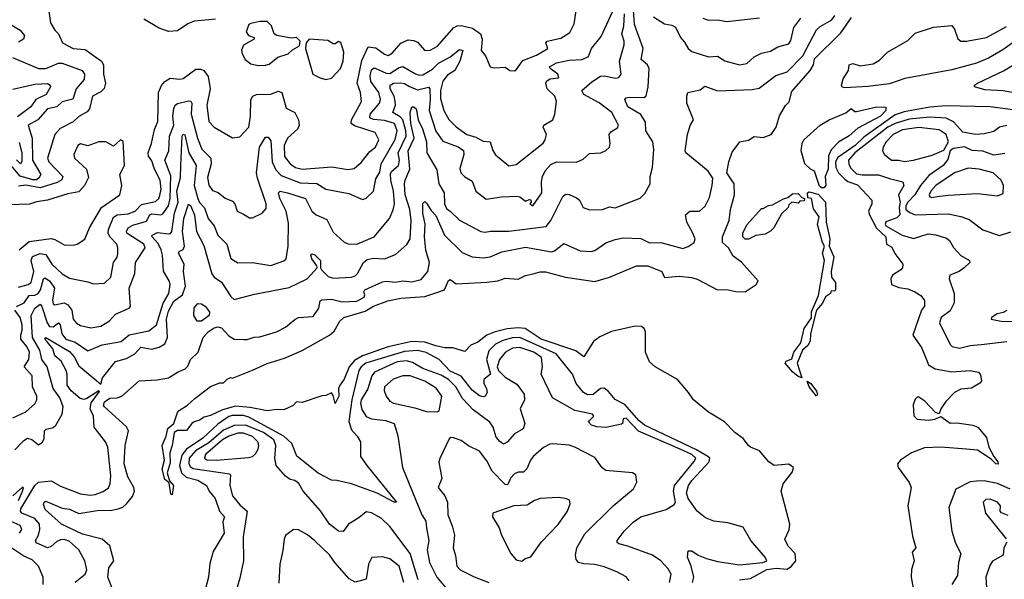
# Model space of a CAD drawing. Extents: x 1443846 to 1577407, y 839182 to 927291.
# Tile 136 of 256: x 1453132 to 1458512, y 905443 to 908502. Entities that reach past the tile are written whole.
import ezdxf

# ---------------------------------------------------------------- set-up
doc = ezdxf.new("R2010")
doc.units = 0

msp = doc.modelspace()

# ---------------------------------------------------------------- linework, layer by layer
at = {"layer": '0CON20XD'}
for points in [[(1453898.7, 907541.3), (1453904.4, 907575.6), (1453899.8, 907625), (1453869.2, 907685), (1453855, 907730.6), (1453836.9, 907756.9), (1453833.7, 907775), (1453851.6, 907825), (1453868.3, 907901.7), (1453886.3, 907945), (1453891.3, 908105), (1453906.7, 908143.3), (1453925, 908164.7), (1453955, 908181.8), (1454005, 908176.4), (1454025, 908180.6), (1454095, 908231.2), (1454122.4, 908232.4), (1454138.8, 908225), (1454161.9, 908191.9), (1454173.8, 908125), (1454155.4, 908035.4), (1454166, 907945), (1454195, 907914.7), (1454295, 907855.8), (1454335, 907862), (1454383.8, 907915), (1454393.5, 907975), (1454396, 908064), (1454405.3, 908084.7), (1454425.9, 908094.1), (1454505, 908094.7), (1454545, 908110.6), (1454565, 908104.2), (1454588.8, 908018.8), (1454635, 907994.4), (1454655.9, 907955), (1454658.9, 907925), (1454651.4, 907905), (1454596.3, 907855), (1454576.5, 907815), (1454579.2, 907755), (1454610, 907715), (1454639.4, 907695), (1454675, 907685.2), (1454836.9, 907696.9), (1454925, 907683.1), (1454960.4, 907689.6), (1454998.5, 907721.5), (1455045, 907781.5), (1455076.5, 907805), (1455094.5, 907844.5), (1455074.3, 907885), (1454961.6, 907921.6), (1454944, 907935), (1454945.3, 907955), (1455000.2, 908055), (1454995.2, 908105), (1454975.6, 908155), (1455001.1, 908278.9), (1455035.9, 908354.1), (1455078, 908348), (1455125, 908313.4), (1455145, 908307.2), (1455169.5, 908320.5), (1455215, 908374.5), (1455255, 908392.1), (1455285, 908389.2), (1455305, 908380), (1455345, 908334.4), (1455375, 908335.6), (1455415, 908357.8), (1455502.7, 908457.3), (1455522.2, 908467.8), (1455545, 908470.6), (1455606.5, 908456.5), (1455650.8, 908425), (1455659.4, 908395), (1455653.6, 908333.6), (1455677.5, 908305), (1455702.5, 908245), (1455725, 908238.8), (1455785, 908242.5), (1455810, 908225), (1455835, 908223.3), (1455845, 908227.5), (1455880.7, 908279.3), (1455955, 908307.3), (1456017.5, 908345), (1456007.5, 908375), (1456013.3, 908385), (1456089.4, 908400.6), (1456138.2, 908431.8), (1456160.8, 908479.2), (1456176, 908575)], [(1453114, 906935), (1453157, 906955), (1453185, 906994.8), (1453215, 906995.5), (1453233.9, 907006.1), (1453246.8, 907025), (1453262.8, 907085), (1453269.3, 907090.7), (1453295, 907074.8), (1453322.3, 907035), (1453311.4, 906971.4), (1453315, 906948.6), (1453325, 906943.8), (1453375, 906954.7), (1453395, 906943.8), (1453416.3, 906915), (1453425.4, 906865), (1453443, 906843), (1453465, 906830), (1453521.9, 906818.1), (1453575, 906826.2), (1453623.1, 906856.9), (1453655, 906891.6), (1453731.2, 906925), (1453737.5, 906935), (1453731.1, 907035), (1453761.4, 907115), (1453764.5, 907175), (1453818.7, 907255), (1453810.5, 907275), (1453718.2, 907335), (1453716, 907345), (1453725.6, 907364.4), (1453750.3, 907379.7), (1453825, 907400), (1453843.7, 907435), (1453855, 907441.2), (1453904, 907436), (1453915, 907440), (1453945, 907485.3), (1453955.3, 907524.7), (1453958.8, 907648.8), (1453925.2, 907735), (1453947.9, 907785), (1453950, 907865), (1453974.2, 907925), (1453969.8, 907975), (1453973.9, 908016.1), (1453982.1, 908035), (1453995, 908043.8), (1454055, 908058.8), (1454066.5, 908056.5), (1454072.2, 908045), (1454069.3, 907985), (1454104.1, 907854.1), (1454128.2, 907795), (1454176.3, 907745), (1454178.6, 907715), (1454158.8, 907638.8), (1454165, 907597.1), (1454185, 907568.1), (1454216.9, 907556.9), (1454255, 907525.7), (1454295, 907510), (1454307.8, 907495), (1454321.4, 907455), (1454355, 907438.9), (1454388.3, 907418.3), (1454405, 907418.8), (1454456.3, 907443.7), (1454479.8, 907470.2), (1454478.9, 907495), (1454431.3, 907635), (1454426.4, 907665), (1454442.6, 907805), (1454475, 907860), (1454489.4, 907859.4), (1454505, 907840), (1454512.1, 907725), (1454532.1, 907682.1), (1454560.8, 907650.8), (1454665, 907611.1), (1454755, 907606.9), (1454805, 907576.6), (1454931.2, 907551.2), (1455005, 907518.5), (1455025, 907526.7), (1455066.2, 907565), (1455077.5, 907632.5), (1455100.7, 907669.3), (1455107.9, 907715), (1455182.9, 907847.1), (1455194.8, 907895), (1455179.7, 907935), (1455125, 907951.7), (1455065, 907956.1), (1455045.9, 907965.9), (1455047.2, 907985), (1455097.9, 908045), (1455103.5, 908065), (1455094.4, 908105), (1455051.5, 908165), (1455047, 908195), (1455055, 908228.1), (1455065, 908236.7), (1455075, 908236.4), (1455135, 908210.6), (1455155, 908208.3), (1455205, 908241.2), (1455225, 908246), (1455295, 908205.7), (1455315, 908198.8), (1455335, 908200), (1455388.5, 908231.5), (1455420.3, 908265), (1455482.4, 908297.6), (1455535, 908340), (1455554.3, 908334.3), (1455536.5, 908275), (1455510.3, 908225), (1455470.5, 908199.5), (1455444.5, 908165.5), (1455431.6, 908115), (1455432, 908072), (1455450.3, 908005), (1455477.2, 907957.2), (1455516.8, 907916.8), (1455575.1, 907875.1), (1455625, 907859.2), (1455665, 907837.8), (1455702.5, 907835), (1455716.9, 907786.9), (1455732.7, 907762.7), (1455805, 907702.5), (1455845, 907710.8), (1455992.6, 907827.4), (1456004.1, 907845), (1456010.7, 907875), (1455991.4, 907915), (1455995.8, 907925), (1456044.4, 907955), (1456055.9, 907985.9), (1456065.8, 908055), (1456055.6, 908085), (1456013.4, 908123.4), (1456006.7, 908155), (1456012.7, 908167.3), (1456031.4, 908178.6), (1456077.5, 908185), (1456072.5, 908205), (1456030, 908235), (1456027.5, 908245), (1456065, 908265.5), (1456135, 908280), (1456205, 908284), (1456239.3, 908300.7), (1456256.2, 908345), (1456309.5, 908410.5), (1456371.2, 908545)], [(1453291.2, 908548.8), (1453300, 908485), (1453324.4, 908445), (1453345, 908424), (1453367.1, 908375), (1453425, 908345.3), (1453489.3, 908339.3), (1453578.8, 908275), (1453589.4, 908255), (1453590, 908205), (1453600.6, 908155), (1453594, 908126), (1453575, 908107.2), (1453529.4, 908085), (1453513.1, 908015), (1453501.8, 907998.2), (1453455, 907973.5), (1453425, 907943.9), (1453353.3, 907906.7), (1453324.7, 907875), (1453284.1, 907745), (1453292.3, 907725), (1453368.9, 907645), (1453363.4, 907626.6), (1453337.8, 907612.2), (1453243.8, 907583.8), (1453165, 907598.1), (1453125, 907592.6)], [(1453435, 905428.2), (1453489.4, 905470.6), (1453498.5, 905495), (1453488.5, 905545), (1453456.2, 905605), (1453401.8, 905651.8), (1453375, 905661.3), (1453355, 905659.6), (1453335, 905650), (1453305, 905622.2), (1453285, 905616), (1453221.7, 905641.7), (1453219.3, 905655), (1453235.2, 905684.8), (1453242.5, 905715), (1453240.4, 905745), (1453214.2, 905775), (1453144, 905805), (1453137.3, 905815), (1453138.3, 905828.3), (1453215, 905956.6), (1453235, 905974), (1453305, 905981.7), (1453355, 905951.8), (1453465, 905910), (1453516.5, 905903.5), (1453545, 905906.7), (1453587.7, 905922.3), (1453616.7, 905943.3), (1453627.3, 905965), (1453630.7, 906009.3), (1453614.6, 906165), (1453600.9, 906195), (1453540, 906275), (1453536.2, 906335), (1453517.7, 906375), (1453522.3, 906407.7), (1453569.2, 906469.2), (1453565, 906473.3), (1453499, 906431), (1453483.3, 906426.7), (1453462.3, 906432.3), (1453412.7, 906472.7), (1453392, 906505), (1453392.4, 906565), (1453387, 906585), (1453358.7, 906635), (1453325.2, 906665), (1453313.6, 906703.6), (1453285, 906739.3), (1453268.9, 906755), (1453275, 906765.7), (1453405, 906688.2), (1453429.9, 906659.9), (1453455, 906610.6), (1453575, 906510), (1453584.4, 906545), (1453655, 906633.3), (1453715, 906650.3), (1453760.5, 906675), (1453795, 906712.4), (1453855, 906701.8), (1453895, 906712.7), (1453925, 906730), (1453939.6, 906765), (1453934.9, 906865), (1453945, 906908.5), (1453975, 906962.7), (1454021.6, 906998.4), (1454038.4, 907045), (1454026.8, 907125), (1454030.3, 907165), (1454000.4, 907225), (1454004.4, 907235), (1454025, 907246.6), (1454031.9, 907265), (1454022, 907345), (1454029.4, 907415), (1454055, 907493.3), (1454065, 907486), (1454088.1, 907435), (1454099.1, 907345), (1454137.6, 907267.6), (1454182.3, 907112.3), (1454195, 907095.3), (1454235, 907067.5), (1454285, 906988.5), (1454305, 906972.9), (1454415, 907001.3), (1454605, 907038), (1454703.8, 907085), (1454757.5, 907145), (1454756.1, 907156.1), (1454728.8, 907195), (1454723.8, 907215), (1454728.3, 907221.7), (1454745, 907216.7), (1454775, 907186.2), (1454776, 907145), (1454782, 907135), (1454818.3, 907098.3), (1454845, 907088.6), (1454944.6, 907095.4), (1454965, 907101.8), (1454978.2, 907115), (1455011.6, 907175), (1455030.6, 907190.6), (1455065, 907199.1), (1455125, 907194.7), (1455185, 907219.1), (1455247.3, 907272.7), (1455266.2, 907305), (1455270.5, 907405), (1455263.4, 907465), (1455239, 907545), (1455235.6, 907605), (1455238, 907625), (1455263, 907685), (1455254.4, 907785), (1455287.2, 907855), (1455269, 907935), (1455266.1, 907995), (1455274.7, 908025.3), (1455285, 908025.4), (1455298, 908015), (1455308.6, 907955), (1455333.9, 907905), (1455355.4, 907835), (1455356.1, 907775), (1455411.2, 907681.2), (1455421.6, 907605), (1455451.1, 907555), (1455453, 907495), (1455465, 907470.4), (1455484.4, 907455), (1455535, 907405.4), (1455652.5, 907345), (1455675, 907340), (1455705, 907346.7), (1455805.4, 907345.4), (1456008.1, 907371.9), (1456035, 907403.6), (1456100.4, 907535), (1456115, 907548.1), (1456135, 907546.9), (1456175, 907528.9), (1456190, 907515), (1456210.8, 907475), (1456245, 907462.9), (1456316, 907464), (1456355, 907478.6), (1456385, 907474.3), (1456522.6, 907527.4), (1456547.9, 907552.1), (1456577.1, 907605), (1456577.3, 907645), (1456588.9, 907695), (1456597.5, 907792.5), (1456590.8, 907835), (1456553.1, 907895), (1456552, 907942), (1456525, 907984.1), (1456454.7, 908025), (1456438.6, 908065), (1456445.5, 908074.5), (1456461.6, 908078.4), (1456545, 908076), (1456555, 908086.4), (1456565.6, 908134.4), (1456571.2, 908235), (1456562.7, 908255), (1456528.4, 908285), (1456538.1, 908345), (1456491.4, 908475), (1456485.5, 908555)], [(1453353.2, 906835), (1453362.7, 906785), (1453385, 906755.7), (1453435, 906738.8), (1453505, 906691.8), (1453583.8, 906725), (1453687.2, 906742.8), (1453730, 906780), (1453838.1, 906801.9), (1453880, 906835), (1453916.7, 906953.3), (1453947.3, 907005), (1453954, 907055), (1453949.3, 907075), (1453917.2, 907127.2), (1453912.5, 907215), (1453905.2, 907245), (1453888.6, 907278.6), (1453853.8, 907316.2), (1453855.6, 907325), (1453885, 907338.9), (1453945, 907331), (1453955.9, 907334.1), (1453963.7, 907345), (1453978.5, 907445), (1453998.7, 907505), (1453990.6, 907565), (1454010.5, 907639.5), (1454012.2, 907705), (1454020.7, 907865), (1454025, 907876.9), (1454035, 907873.1), (1454057.1, 907775), (1454097.4, 907705), (1454086.2, 907595), (1454105, 907523.8), (1454115, 907502.8), (1454142.8, 907472.8), (1454162.6, 907415), (1454194.2, 907375), (1454215, 907324.4), (1454263.5, 907275), (1454286.4, 907196.4), (1454325, 907172.3), (1454405, 907175.5), (1454505, 907159.3), (1454575, 907184.1), (1454588.5, 907195), (1454600, 907265), (1454600.5, 907390.5), (1454588, 907455), (1454554.1, 907525), (1454545.8, 907555), (1454555.7, 907564.3), (1454595.2, 907555.2), (1454693.3, 907525), (1454728.5, 907455), (1454751.9, 907435), (1454810, 907410), (1454845, 907340.6), (1454905, 907286), (1454927.6, 907277.6), (1454975, 907275.3), (1455068.1, 907315), (1455152.5, 907415), (1455173, 907463), (1455179.3, 907495), (1455174.8, 907565), (1455160.2, 907625), (1455158.6, 907661.4), (1455165, 907673.6), (1455202, 907705), (1455206.6, 907733.4), (1455199.6, 907775), (1455244.4, 907865), (1455242.2, 907895), (1455225.5, 907955.5), (1455211.2, 907971.2), (1455170.8, 907995), (1455184.8, 908035), (1455184.4, 908055), (1455178, 908085), (1455157.1, 908125), (1455155.7, 908144.3), (1455175, 908154.8), (1455215, 908157.8), (1455235, 908154), (1455259.1, 908139.1), (1455305, 908119.3), (1455365, 908133.1), (1455373.1, 908125), (1455375.4, 908065), (1455369.4, 908005), (1455405, 907892.5), (1455445, 907838.2), (1455527.4, 907807.4), (1455556.5, 907786.5), (1455559.4, 907765), (1455537.9, 907687.9), (1455542.9, 907665), (1455565, 907642.5), (1455605, 907619.4), (1455625, 907564.2), (1455680.6, 907520.6), (1455765, 907533.8), (1455848.3, 907538.3), (1455865, 907533.3), (1455895, 907510), (1455915, 907520), (1455925, 907517.5), (1455927.5, 907505), (1455920, 907495), (1455935, 907484.3), (1455984.2, 907555), (1455982.7, 907615), (1455989.2, 907645), (1456003.6, 907676.4), (1456035, 907711.1), (1456065, 907725.5), (1456175, 907723.5), (1456210.2, 907739.8), (1456245, 907771.5), (1456306.7, 907775), (1456335, 907786.2), (1456353.8, 907805), (1456358, 907825), (1456352, 907875), (1456361.5, 907888.5), (1456399.1, 907910.9), (1456404.2, 907925), (1456366.8, 907995), (1456297.5, 908047.5), (1456215, 908092.9), (1456203.1, 908115), (1456257.6, 908162.4), (1456305, 908193.2), (1456325, 908194.7), (1456388, 908182), (1456405, 908186.5), (1456418.2, 908205), (1456410, 908275), (1456434.7, 908365.3), (1456434.7, 908385), (1456422, 908425), (1456433.7, 908466.3), (1456435.9, 908535)], [(1453671.1, 905828.9), (1453695, 905838.1), (1453715, 905855.3), (1453748.1, 905895), (1453760, 905925), (1453756.1, 905945), (1453724, 906004), (1453702.3, 906075), (1453708.8, 906175), (1453726, 906255), (1453715, 906277.1), (1453595.2, 906385), (1453589.4, 906395), (1453595, 906412.8), (1453625, 906433.9), (1453664, 906436), (1453690, 906445), (1453785, 906528.2), (1453882.8, 906532.8), (1453945, 906544.1), (1453994.6, 906575.4), (1454037.1, 906592.9), (1454051.5, 906608.5), (1454065.3, 906645), (1454106.6, 906685), (1454134.7, 906765), (1454161.6, 906795), (1454195, 906817.5), (1454215, 906824), (1454235, 906818.5), (1454275, 906773.6), (1454305, 906756.4), (1454356.7, 906753.3), (1454375, 906753.4), (1454413, 906767), (1454445, 906767.8), (1454536.2, 906795), (1454585, 906820.6), (1454635, 906863.8), (1454655, 906873.6), (1454735, 906878.9), (1454766.8, 906925), (1454774, 906965), (1454785, 906970.8), (1454835, 906973.9), (1454895, 906959.2), (1454975, 906963.1), (1455013.8, 906985), (1455018.6, 906998.6), (1455012.5, 907015), (1455018, 907025), (1455115, 907069.2), (1455135, 907073.1), (1455185, 907067.9), (1455225, 907074), (1455275, 907068.8), (1455325, 907082), (1455361.4, 907125), (1455370.4, 907175), (1455352, 907242), (1455344.2, 907315.8), (1455347.9, 907385), (1455335.6, 907445), (1455335, 907496.7), (1455345, 907508), (1455355, 907500), (1455379.6, 907459.6), (1455405, 907432.5), (1455453.8, 907323.8), (1455549.8, 907229.8), (1455605, 907206.5), (1455665, 907200.6), (1455703.6, 907206.4), (1455766.1, 907233.9), (1455895, 907258), (1456037.6, 907232.4), (1456055, 907239.1), (1456105, 907278.5), (1456195, 907238), (1456255, 907235.5), (1456275, 907240.9), (1456335, 907281.8), (1456385, 907300.7), (1456428.8, 907308.8), (1456525, 907306.4), (1456573.1, 907283.1), (1456635, 907283.8), (1456755, 907251.5), (1456785, 907261.8), (1456816.5, 907285), (1456823.6, 907305), (1456808.3, 907338.3), (1456777.9, 907395), (1456770, 907435), (1456794.5, 907455.5), (1456846.7, 907455), (1456877.2, 907482.8), (1456900.7, 907529.3), (1456916.4, 907595), (1456919.2, 907635), (1456893.8, 907675), (1456772, 907775), (1456767.5, 907785), (1456780, 907875), (1456795.7, 907924.3), (1456814.3, 907955), (1456777.5, 908045), (1456776.4, 908083.6), (1456782.5, 908105), (1456850.5, 908119.5), (1456875, 908139.2), (1456945, 908112.9), (1457135, 908121.2), (1457172.2, 908127.8), (1457263, 908197), (1457325, 908217.8), (1457411.6, 908305), (1457433.7, 908346.3), (1457485, 908445.9), (1457505.2, 908464.8), (1457569.4, 908500.6), (1457586.1, 908525)], [(1453066.2, 908486.2), (1453135, 908444.6), (1453158.8, 908415), (1453153.3, 908395), (1453125, 908378.4)], [(1454202.9, 908505), (1454165, 908501.4), (1454085, 908493.3), (1454051, 908479), (1453995, 908441.8), (1453945, 908437.8), (1453895, 908455.8), (1453811.4, 908505)], [(1457065, 905440), (1457125, 905447.1), (1457215, 905496.8), (1457265, 905503.3), (1457325, 905499.4), (1457349.5, 905515), (1457371.8, 905545), (1457369, 905585), (1457330.4, 905625), (1457313.4, 905663.4), (1457336.7, 905713.3), (1457340.4, 905745), (1457293.3, 905925), (1457303.6, 905965), (1457355, 906030.6), (1457360, 906055), (1457335, 906072.5), (1457255, 906065.7), (1457225, 906084.4), (1457173.3, 906145), (1457124.6, 906164.6), (1457115, 906173.8), (1457085, 906212.5), (1457040, 906245), (1456983, 906303), (1456896.4, 906356.4), (1456813.6, 906423.6), (1456786.7, 906465), (1456725.8, 906535), (1456605, 906603.8), (1456572.4, 906632.4), (1456550.5, 906685), (1456551.8, 906795), (1456543.2, 906815), (1456528.8, 906825), (1456495, 906827.4), (1456365, 906797.9), (1456301.4, 906768.6), (1456267.8, 906742.2), (1456215, 906658.8), (1456171.1, 906691.1), (1455980.6, 906755), (1455894.4, 906814.4), (1455855, 906817.3), (1455795, 906811.4), (1455729.6, 906795), (1455685, 906776.9), (1455635, 906738.9), (1455597.4, 906722.6), (1455565, 906688), (1455498.6, 906708.6), (1455455, 906708.7), (1455405, 906719), (1455345, 906738.9), (1455275, 906742.6), (1455145, 906714.1), (1455006.1, 906663.9), (1454961.7, 906638.3), (1454933.3, 906605), (1454905, 906536.7), (1454879.8, 906500.2), (1454874, 906485), (1454876.6, 906445), (1454855, 906404.2), (1454845, 906447.5), (1454835, 906462.5), (1454805, 906447.5), (1454783.6, 906446.4), (1454675, 906410), (1454645, 906412.5), (1454626.1, 906393.9), (1454575, 906370), (1454535, 906371.2), (1454485, 906363.8), (1454391.8, 906381.8), (1454310.6, 906389.4), (1454241.1, 906368.9), (1454175, 906337.7), (1454139.8, 906330.2), (1454115, 906313.5), (1454085, 906303.2), (1454072.1, 906295), (1454043.6, 906256.4), (1453995, 906257.1), (1453976.2, 906245), (1453965.4, 906175), (1453952.4, 906135), (1453955, 906080), (1453937.3, 906025), (1453951.4, 905981.4), (1453973.5, 905955), (1453965, 905904), (1453958.3, 905908.3), (1453949.7, 905969.7), (1453925, 905988), (1453910, 906045), (1453922.9, 906095), (1453911.5, 906175), (1453932.3, 906225), (1453941.9, 906268.1), (1453973.8, 906295), (1453993.8, 906355), (1454003.3, 906365), (1454050, 906395), (1454088.3, 906431.7), (1454175, 906497.5), (1454225, 906517.5), (1454245, 906517.5), (1454265, 906537.5), (1454283.6, 906546.4), (1454295, 906543.3), (1454405, 906585.8), (1454485, 906622.5), (1454578.8, 906651.2), (1454675, 906694.2), (1454825, 906778.2), (1454850.4, 906799.6), (1454880.5, 906855), (1454902.5, 906875), (1455020.4, 906909.6), (1455065, 906935.9), (1455144.4, 906965.6), (1455215, 906979.3), (1455345, 906989.1), (1455405, 907008.2), (1455453.9, 907026.1), (1455475, 907076.7), (1455485, 907082), (1455517.7, 907057.7), (1455685, 907067.3), (1455745, 907075.4), (1455785, 907088.5), (1455855, 907083.1), (1455895, 907104.4), (1455937, 907113), (1455975.6, 907124.4), (1456005, 907124.7), (1456115, 907094.5), (1456275, 907071.2), (1456355, 907094), (1456502.9, 907157.1), (1456565, 907157.1), (1456640, 907125), (1456655, 907093.6), (1456735, 907099.8), (1456802.6, 907092.6), (1456833.4, 907083.4), (1456945, 907024.6), (1456996.6, 907026.6), (1457045, 907015.6), (1457095.5, 907014.5), (1457155.7, 907055), (1457166.9, 907075), (1457075, 907177.3), (1457030.1, 907210.1), (1457005, 907254.8), (1456972.7, 907285), (1456971.9, 907315), (1457008.2, 907405), (1457015.4, 907465), (1457036.8, 907545), (1457035.4, 907605), (1456996.2, 907665), (1457006.2, 907725), (1457025, 907777.5), (1457066.1, 907833.9), (1457115, 907843.8), (1457145, 907862.9), (1457195, 907858.5), (1457238.7, 907875), (1457265.1, 907914.9), (1457283.5, 907976.5), (1457316.2, 908033.8), (1457337, 908053), (1457351.3, 908108.7), (1457451.8, 908225), (1457470, 908255), (1457475, 908287.8), (1457619, 908431), (1457676.7, 908515)], [(1454435, 908252.2), (1454475, 908253.5), (1454495, 908258.6), (1454543.1, 908296.9), (1454599.2, 908315), (1454622.1, 908337.9), (1454660.8, 908359.2), (1454664.3, 908385), (1454645, 908405.5), (1454615, 908401.4), (1454537.5, 908415), (1454522.5, 908425), (1454508.3, 908468.3), (1454485, 908492), (1454445, 908492), (1454395, 908481.2), (1454384, 908475), (1454370, 908435), (1454382.5, 908415), (1454412.5, 908405), (1454412.5, 908395), (1454355, 908362), (1454344.4, 908335), (1454347.1, 908315), (1454364, 908285), (1454395, 908260.8), (1454435, 908252.2)], [(1456595, 908517.3), (1456655, 908480), (1456695, 908471.9), (1456715, 908461.5), (1456741.7, 908405), (1456765, 908379.2), (1456785, 908344.1), (1456805, 908327.4), (1456895, 908300), (1456945, 908303.5), (1456985, 908276.7), (1457065, 908255.6), (1457105, 908263.1), (1457145, 908298.5), (1457185, 908319.2), (1457235, 908330.9), (1457275, 908352.9), (1457335, 908370.5), (1457345, 908388), (1457360.9, 908459.1), (1457399.6, 908510.4)], [(1456865, 908510), (1456895, 908500.4), (1456945, 908500.5), (1456995, 908491.9), (1457175, 908512.9)], [(1458625.2, 908424.8), (1458503.4, 908336.6), (1458425, 908292.6), (1458360, 908265), (1458225, 908228.4), (1458057.8, 908197.8), (1457968.6, 908181.4), (1457885, 908152.2), (1457766.3, 908136.3), (1457639.8, 908129.8), (1457625, 908132.9), (1457623.1, 908145), (1457631.3, 908178.7), (1457660, 908225), (1457665, 908256.2), (1457685, 908262), (1457725, 908249.2), (1457795, 908260), (1457829.5, 908280.5), (1457874, 908325), (1457985, 908388.6), (1458025, 908429.2), (1458125, 908461.1), (1458225, 908470), (1458239.9, 908449.9), (1458258, 908398), (1458275, 908384.8), (1458305, 908384.4), (1458415, 908404.9), (1458524.5, 908465)], [(1454805, 908175.6), (1454835, 908181.9), (1454884.6, 908235.4), (1454900.4, 908275), (1454902.7, 908325), (1454887.1, 908377.1), (1454875, 908382.5), (1454855, 908369.4), (1454845, 908369.4), (1454815, 908388.1), (1454713.6, 908396.4), (1454697.1, 908375), (1454694.3, 908345), (1454734, 908205), (1454773.6, 908183.6), (1454805, 908175.6)], [(1453092.9, 908295), (1453235, 908234.7), (1453275, 908235.8), (1453344.8, 908265.2), (1453365, 908264.2), (1453474.2, 908224.2), (1453486.1, 908205), (1453484.7, 908175.3), (1453441.5, 908125), (1453422.3, 908067.7), (1453365, 908053.5), (1453334.5, 908025.5), (1453285, 908014.6), (1453231.5, 907955), (1453179.2, 907925), (1453201.2, 907855), (1453201.9, 907735), (1453247.4, 907655), (1453237, 907635), (1453225, 907627.2), (1453205, 907627.5), (1453135, 907646.8), (1453085, 907705.2)], [(1458595, 908097.7), (1458505, 908113.1), (1458405, 908118.2), (1458348.8, 908135), (1458349.2, 908145), (1458365.7, 908155), (1458507.4, 908222.6), (1458588.7, 908271.3)], [(1453095, 908123.1), (1453215, 908149.8), (1453285, 908152.7), (1453299.2, 908145), (1453300, 908135), (1453276.9, 908093.1), (1453221.4, 908065), (1453193.6, 908026.4), (1453119.5, 907970.5)], [(1457525, 907582.4), (1457512.8, 907582.8), (1457502.6, 907592.6), (1457475, 907674), (1457452, 907685), (1457421.4, 907715), (1457402, 907785), (1457407.5, 907825), (1457417.1, 907845), (1457505, 907925.3), (1457555, 907954.6), (1457646.6, 907993.4), (1457675, 908015.9), (1457695, 908000.4), (1457705, 908000.4), (1457815, 908025.3), (1457864.2, 908024.2), (1457863.6, 908005), (1457835, 907975.4), (1457710.9, 907909.1), (1457665, 907866.7), (1457605, 907833.3), (1457565, 907791.2), (1457551.6, 907758.4), (1457549.1, 907685), (1457533.1, 907645), (1457537.1, 907595), (1457525, 907582.4)], [(1458559, 908009), (1458434.3, 908025.7), (1458191.3, 908031.3), (1458105, 908024.4), (1457965, 907999.2), (1457915, 907982.1), (1457745, 907859.2), (1457697.4, 907815), (1457601.9, 907748.1), (1457589.6, 907725), (1457590.7, 907695), (1457606, 907665), (1457639.6, 907629.6), (1457657.2, 907617.2), (1457709.6, 907599.7), (1457787.5, 907515), (1457788.4, 907495), (1457770, 907455), (1457775.9, 907435), (1457813.3, 907363.3), (1457865.3, 907315), (1457868.8, 907275), (1457898.1, 907258.1), (1457914, 907224), (1457957.3, 907165), (1457955.4, 907145), (1457946.7, 907135), (1457900, 907105), (1457892.2, 907085), (1457894.6, 907055), (1457935, 907038.5), (1457985, 907031.1), (1458022, 907015), (1458055.6, 906995), (1458075, 906968), (1458075, 906936.2), (1458060, 906915), (1458012.7, 906777.3), (1458059.8, 906709.8), (1458085, 906647.5), (1458098, 906615), (1458134.4, 906594.4), (1458225, 906578), (1458325, 906584), (1458370, 906575), (1458381.7, 906561.7), (1458387, 906527), (1458377.5, 906515), (1458332.1, 906487.9), (1458275, 906481.8), (1458240, 906465), (1458192, 906415), (1458164.4, 906375.6), (1458155, 906347.5), (1458135, 906355.7), (1458077.5, 906417.5), (1458045, 906438.2), (1458035, 906438.5), (1458025, 906428.6), (1458013.6, 906396.4), (1458017.4, 906337.4), (1458035, 906319.2), (1458097.7, 906312.3), (1458132.1, 906317.9), (1458165, 906333.3), (1458215, 906297.1), (1458255, 906297.7), (1458340, 906285), (1458367.5, 906275), (1458415, 906217.5), (1458426.7, 906165), (1458453.6, 906113.6), (1458476.9, 906085), (1458478.3, 906071.7), (1458465, 906074.6), (1458440, 906100), (1458365, 906148.2), (1458304.4, 906154.4), (1458165.2, 906165.2), (1458075, 906161.2), (1458004.7, 906135.3), (1457944.7, 906095), (1457928.4, 906075), (1457932.1, 906055), (1457991.7, 905971.7), (1458002.7, 905945), (1457985.3, 905845), (1458009.4, 905679.4), (1458027.5, 905615), (1458008, 905592), (1458018.6, 905545), (1458003.8, 905496.2), (1458002.1, 905455), (1458014.5, 905395)], [(1458525, 907923.5), (1458486.1, 907913.9), (1458455, 907891.5), (1458401.6, 907878.4), (1458355, 907874.8), (1458285, 907887.5), (1458234.3, 907944.3), (1458193.3, 907963.3), (1458105, 907969.1), (1457992.2, 907957.8), (1457915, 907934.4), (1457875, 907914.4), (1457695, 907774.4), (1457660.5, 907735), (1457661.7, 907715), (1457672.1, 907692.1), (1457705, 907659.5), (1457735, 907653.7), (1457825, 907654.1), (1457885, 907634), (1457956.6, 907616.6), (1457962.7, 907595), (1457934.4, 907545), (1457943, 907505), (1457936.5, 907475), (1457941.5, 907435), (1457925, 907418.2), (1457865, 907397.3), (1457860.2, 907385), (1457864.8, 907375), (1457953.5, 907325), (1458015, 907305.5), (1458095, 907332.2), (1458136.7, 907326.7), (1458195, 907308.2), (1458211.9, 907295), (1458235, 907256.2), (1458273.6, 907213.6), (1458322, 907185), (1458323.8, 907175), (1458292, 907145), (1458265, 907125.7), (1458214.4, 907105), (1458210, 907085), (1458236.9, 907005), (1458237.5, 906955), (1458215, 906910), (1458166.7, 906875), (1458158, 906845), (1458215, 906726.2), (1458226, 906715), (1458267.4, 906707.4), (1458325, 906721.9), (1458385, 906727), (1458525, 906742.2)], [(1457967.2, 907727.2), (1458015, 907733.8), (1458118.3, 907761.7), (1458181.1, 907788.9), (1458206.4, 907833.6), (1458194.7, 907875), (1458155, 907899.8), (1458045, 907912.1), (1457955, 907899.7), (1457904.2, 907875), (1457865.8, 907835), (1457849.3, 907805), (1457847.1, 907785), (1457857.5, 907765), (1457895, 907734.8), (1457934.7, 907734.7), (1457967.2, 907727.2)], [(1453129.5, 907245), (1453185, 907289), (1453305, 907305.3), (1453325, 907300.3), (1453375, 907272.1), (1453425, 907269.1), (1453445.5, 907274.5), (1453487.8, 907302.2), (1453514.4, 907365), (1453578.5, 907475), (1453680, 907545), (1453690.4, 907595), (1453678.9, 907655), (1453704.6, 907705), (1453698.3, 907838.3), (1453682.5, 907845), (1453645, 907810), (1453602.5, 907835), (1453565, 907834.4), (1453505, 907813.5), (1453465, 907822.9), (1453449.2, 907815), (1453428.9, 907765), (1453431.5, 907745), (1453497.1, 907685), (1453508.7, 907638.7), (1453487.3, 907595), (1453455, 907561.9), (1453395, 907551), (1453285, 907514.8), (1453225, 907506.9), (1453185.6, 907494.4), (1453075, 907489.6)], [(1453130.2, 907830.2), (1453143.8, 907775), (1453143.9, 907726.1), (1453136, 907714), (1453115, 907736.2)], [(1458515, 907771.2), (1458455, 907762), (1458395, 907783), (1458336.4, 907786.4), (1458295, 907806.9), (1458231.7, 907798.3), (1458215.8, 907785), (1458203, 907737), (1458176.9, 907705), (1458100.1, 907649.9), (1458054.4, 907595), (1458022.8, 907545), (1457984.9, 907505.1), (1457973.9, 907485), (1457973.9, 907465), (1457995, 907447.3), (1458025, 907435.2), (1458205, 907440), (1458275, 907426.8), (1458319.9, 907409.9), (1458395, 907352.7), (1458485, 907323.2), (1458547.1, 907342.9)], [(1458115, 907530), (1458145, 907534.8), (1458205, 907543.7), (1458365, 907551.8), (1458475, 907538.8), (1458505, 907552.5), (1458506.5, 907595), (1458495, 907624.2), (1458450, 907665), (1458374.7, 907685.2), (1458315, 907689.8), (1458239.1, 907665), (1458137.8, 907595), (1458110.6, 907565), (1458101.2, 907545), (1458104, 907534), (1458115, 907530)], [(1457115, 907302.5), (1457095, 907302.5), (1457082.5, 907315), (1457082.5, 907335), (1457105, 907380), (1457185, 907470), (1457195, 907470), (1457223, 907487), (1457245, 907490), (1457305, 907523.3), (1457329.5, 907530.5), (1457355, 907550), (1457385, 907552.5), (1457405, 907530), (1457420, 907525), (1457418.3, 907511.7), (1457395, 907510), (1457385, 907500), (1457350, 907505), (1457335, 907490), (1457330, 907475), (1457295, 907440), (1457252.5, 907365), (1457233.6, 907346.4), (1457205, 907330), (1457155, 907322.5), (1457115, 907302.5)], [(1457405, 906543.6), (1457385, 906551.4), (1457356.2, 906575), (1457314.3, 906625), (1457319.2, 906635), (1457351, 906649), (1457361.6, 906685), (1457399.8, 906735), (1457418.4, 906815), (1457457.9, 906872.1), (1457458.5, 906905), (1457497.1, 906995), (1457529.3, 907185), (1457518.7, 907225), (1457530, 907265), (1457518.5, 907285), (1457491.7, 907381.7), (1457500.6, 907425), (1457468.8, 907468.8), (1457457.5, 907525), (1457438.3, 907528.3), (1457436, 907555), (1457445, 907560.6), (1457495, 907547.5), (1457535.2, 907505), (1457538.4, 907395), (1457557.7, 907305), (1457555.2, 907265), (1457580.9, 907205), (1457565.8, 907125.8), (1457568.1, 907095), (1457590, 907065), (1457590, 907025), (1457585, 907017.5), (1457565, 907020), (1457562.5, 907005), (1457535, 906986.7), (1457518.3, 906951.7), (1457485.5, 906915), (1457452.2, 906785), (1457451.2, 906745), (1457438.2, 906721.8), (1457410, 906695), (1457380.5, 906625), (1457405, 906543.6)], [(1453125, 907040.7), (1453179.4, 907055), (1453195.1, 907064.9), (1453209.7, 907125), (1453194.2, 907185), (1453202.4, 907207.6), (1453245, 907223.3), (1453275, 907218.1), (1453308, 907165), (1453365, 907112.7), (1453405, 907089.5), (1453505, 907070), (1453535, 907058.5), (1453595, 907062.7), (1453629.4, 907095), (1453644.8, 907175.2), (1453665, 907204), (1453668.3, 907221.7), (1453669.1, 907255), (1453662.9, 907275), (1453624.6, 907314.6), (1453616.5, 907335), (1453618.4, 907355), (1453645, 907421.8), (1453665.1, 907434.9), (1453725, 907440), (1453763.6, 907455), (1453797.3, 907492.7), (1453875, 907508.1), (1453892.6, 907525), (1453898.7, 907541.3)], [(1453095, 906326.4), (1453165, 906357.9), (1453215, 906402.5), (1453226.1, 906425), (1453226.8, 906445), (1453202.7, 906495), (1453199.6, 906555), (1453156.1, 906605), (1453182.3, 906645), (1453185.1, 906685), (1453171.3, 906715), (1453138.9, 906755), (1453138.5, 906778.5), (1453146.4, 906805), (1453146, 906835), (1453134.5, 906875), (1453106.1, 906915)], [(1453105, 906150.7), (1453155, 906202.5), (1453175, 906213.9), (1453198.2, 906208.2), (1453235, 906177.8), (1453257.1, 906192.9), (1453266.7, 906213.3), (1453268.7, 906255), (1453276.8, 906263.2), (1453315, 906272.9), (1453329.1, 906285), (1453363.5, 906345), (1453369.6, 906385), (1453351.3, 906435), (1453315, 906485.6), (1453282.7, 906605), (1453253.4, 906645), (1453242, 906695), (1453202.3, 906765), (1453195.2, 906884.8), (1453215, 906925.4), (1453245, 906946.2), (1453253.9, 906933.9), (1453282.3, 906845), (1453295, 906825.2), (1453315, 906824), (1453345, 906844.6), (1453353.2, 906835)], [(1454125, 906853.5), (1454102, 906855), (1454083.2, 906885), (1454085, 906927.5), (1454105, 906950.4), (1454125, 906948.5), (1454145.6, 906935.6), (1454169.4, 906905), (1454167.8, 906885), (1454125, 906853.5)], [(1458525, 906913.3), (1458505, 906901.2), (1458472.5, 906895), (1458442.5, 906875), (1458440, 906865), (1458495, 906853.3), (1458555, 906852.7)], [(1456808.9, 905425), (1456816.2, 905455), (1456801.6, 905515), (1456780.9, 905565), (1456785, 905598.8), (1456805, 905599.2), (1456838.6, 905575), (1456885, 905556), (1456945, 905540), (1457065, 905522.8), (1457193.3, 905535), (1457214.2, 905545), (1457204.3, 905565), (1457127.5, 905655), (1457085, 905728), (1457002.1, 905752.1), (1456925, 905761.3), (1456878.5, 905778.5), (1456834.4, 905815), (1456784.8, 905885), (1456774.8, 905915), (1456786, 905955), (1456805, 905983.8), (1456898.4, 906085), (1456902, 906105), (1456892.7, 906115), (1456830.1, 906150.1), (1456546, 906285), (1456515, 906310.3), (1456438.8, 906398.8), (1456385, 906425.6), (1456348.9, 906468.9), (1456325, 906487.5), (1456305, 906485.8), (1456265, 906453.8), (1456235, 906452.4), (1456213.3, 906465), (1456172.9, 906512.9), (1456152.8, 906565), (1456063.5, 906675), (1455865, 906764.9), (1455825, 906763.1), (1455771.8, 906748.2), (1455732.4, 906727.6), (1455695, 906692.2), (1455683.6, 906645), (1455705.2, 906564.8), (1455668.9, 906535), (1455667.9, 906515), (1455683.3, 906485), (1455685.7, 906465), (1455676, 906445), (1455665, 906440.6), (1455645, 906445.5), (1455605, 906476.7), (1455545, 906554.1), (1455485, 906580.5), (1455425, 906643.8), (1455352.6, 906682.6), (1455305, 906693.9), (1455235, 906688.8), (1455071.5, 906638.5), (1455023.3, 906625), (1454997.3, 906605), (1454985.5, 906585), (1454946.5, 906423.5), (1454929.8, 906305), (1454945, 906259.4), (1454976.6, 906225), (1454994.6, 906195), (1454995, 906114), (1455028.2, 906065), (1455191.2, 905865), (1455178.8, 905865), (1455085, 905914.7), (1454945, 905965.4), (1454865, 905984), (1454835, 905984.4), (1454762.8, 906022.8), (1454646, 906116), (1454619.3, 906185), (1454576.1, 906226.1), (1454385, 906330), (1454355, 906338.2), (1454295, 906338.8), (1454275, 906332.3), (1454215, 906291.7), (1454132.3, 906215), (1454042.8, 906155), (1454017.5, 906122.5), (1454005.4, 906065), (1454016.7, 906025), (1454042.2, 906002.2), (1454105.5, 905985), (1454153.1, 905955), (1454167.5, 905925), (1454200, 905885), (1454224.6, 905815), (1454252.1, 905785), (1454242.4, 905757.6), (1454248.8, 905695), (1454188.7, 905595), (1454170.5, 905529.5), (1454164.7, 905455), (1454146.4, 905385)], [(1456682.3, 905425), (1456691.5, 905471.5), (1456675, 905500.8), (1456634.4, 905545), (1456590, 905575), (1456455, 905624.7), (1456406.2, 905636.2), (1456396.9, 905645), (1456396.7, 905655), (1456435, 905705.6), (1456484.7, 905755.3), (1456525, 905785.5), (1456665, 905824.4), (1456708.5, 905851.5), (1456714.5, 905865.5), (1456704, 905925), (1456709.5, 905955), (1456815.6, 906085), (1456825.6, 906105), (1456805, 906124.5), (1456741.4, 906155), (1456513.3, 906253.3), (1456445, 906324.3), (1456428.8, 906321.2), (1456426.2, 906295), (1456419.5, 906290.5), (1456335, 906273.5), (1456286.3, 906276.3), (1456256.7, 906285), (1456238, 906305), (1456246.6, 906313.4), (1456270, 906335), (1456261.2, 906345), (1456166, 906365), (1456044, 906435), (1455981.1, 906565), (1455988.2, 906605), (1455983.1, 906655), (1455940.6, 906685), (1455865, 906709.9), (1455825, 906705.8), (1455786.9, 906685), (1455753.8, 906645), (1455740.7, 906605), (1455748.9, 906585), (1455785, 906547.3), (1455849, 906509), (1455888.2, 906455), (1455889.4, 906425), (1455867.2, 906375), (1455891.5, 906295), (1455882.2, 906265), (1455835, 906238.8), (1455795, 906191.9), (1455775, 906182.2), (1455755, 906195.5), (1455735, 906220.9), (1455719.2, 906275), (1455701.3, 906301.3), (1455610.3, 906370.3), (1455585, 906396.2), (1455551.7, 906431.7), (1455514.3, 906495), (1455474.7, 906534.7), (1455435, 906558.6), (1455335.5, 906595), (1455279.1, 906629.1), (1455245, 906637.4), (1455195, 906631.1), (1455071.1, 906575), (1455055.9, 906555), (1455035.1, 906484.9), (1454998.2, 906425), (1454995.2, 906405), (1455001.5, 906371.5), (1455025, 906333.1), (1455055, 906320), (1455131.7, 906311.7), (1455178.6, 906295), (1455197.8, 906227.8), (1455223.8, 906055), (1455329.2, 905795), (1455350.4, 905760.4), (1455355.3, 905725), (1455367.8, 905655), (1455359.1, 905605), (1455371.9, 905535), (1455412.2, 905455), (1455478.6, 905375)], [(1455412.3, 906357.7), (1455425, 906363.8), (1455439.2, 906445), (1455408, 906488), (1455345.9, 906525.9), (1455265, 906554.5), (1455225, 906555.6), (1455173.1, 906536.9), (1455125.7, 906495), (1455123.5, 906475), (1455135, 906444.6), (1455155, 906417.4), (1455175, 906405.2), (1455291.3, 906381.3), (1455355, 906361.1), (1455412.3, 906357.7)], [(1457485, 906444.2), (1457445.5, 906495), (1457434.5, 906525.5), (1457455, 906513.3), (1457485, 906472), (1457490.6, 906455), (1457485, 906444.2)], [(1455309.6, 905439.6), (1455266.2, 905585), (1455155, 905731.2), (1455106.8, 905776.8), (1455055, 905807.2), (1455025, 905811.5), (1454985, 905778.8), (1454929.2, 905745), (1454900, 905705), (1454875, 905705.6), (1454825, 905744.4), (1454775, 905818.2), (1454680.4, 905925), (1454656.7, 905966.7), (1454635, 905982.9), (1454609.5, 905989.5), (1454585, 906006.5), (1454533.1, 906065), (1454525.8, 906105), (1454531.9, 906175), (1454521, 906205), (1454465, 906245.7), (1454365.7, 906285.7), (1454305, 906283.1), (1454245, 906258), (1454165, 906189.8), (1454093.6, 906145), (1454059.1, 906105), (1454056.2, 906075), (1454065, 906058.4), (1454079.4, 906049.4), (1454279.5, 906019.5), (1454283.6, 906013.6), (1454279.7, 905955), (1454295, 905900), (1454335, 905850.8), (1454374.7, 905814.7), (1454353.2, 905675), (1454355.5, 905545), (1454335, 905450), (1454313.3, 905375)], [(1454205, 906094.8), (1454381.9, 906108.1), (1454405, 906114.4), (1454421.4, 906128.6), (1454434.7, 906155), (1454439.3, 906175), (1454434.3, 906195), (1454405, 906223.4), (1454355, 906242), (1454325, 906241.3), (1454275, 906225.8), (1454240, 906205), (1454146.7, 906125), (1454142.9, 906105), (1454155, 906096.1), (1454205, 906094.8)], [(1456461.4, 905435), (1456446.2, 905456.2), (1456395, 905484.4), (1456325, 905511.5), (1456275, 905524.5), (1456215, 905526.9), (1456185.7, 905535.7), (1456172.1, 905552.1), (1456168.1, 905575), (1456176.7, 905615), (1456219.2, 905690.8), (1456374.4, 905845), (1456485, 905938.1), (1456504.4, 905975), (1456498, 906015), (1456480, 906025), (1456335, 906038.5), (1456315, 906053.3), (1456275, 906109.5), (1456165, 906165.4), (1456135, 906176.8), (1456045, 906182.9), (1456028.6, 906181.4), (1455995, 906164.2), (1455937.1, 906115), (1455922.5, 906095), (1455903.5, 906046.5), (1455885, 906029.6), (1455855, 906028.2), (1455835, 906020), (1455814.4, 905995.6), (1455801.1, 905965), (1455795, 905958.9), (1455785, 905962.2), (1455713.4, 906033.4), (1455685, 906091.5), (1455645, 906144.4), (1455585, 906172.9), (1455545, 906202.5), (1455503, 906217), (1455485, 906217.5), (1455479.3, 906210.7), (1455426.9, 906103.1), (1455423.1, 906083.1), (1455439.4, 905995), (1455418.2, 905945), (1455455, 905899.1), (1455469.3, 905865), (1455470.7, 905795), (1455496, 905735), (1455508.5, 905685), (1455500, 905615), (1455512.6, 905572.6), (1455520, 905515), (1455539.2, 905495), (1455615, 905456.9), (1455695, 905426.2)], [(1453125.3, 905874.7), (1453148.2, 905925), (1453153, 905943), (1453147.1, 905947.1), (1453095, 905898.7)], [(1458543.4, 905935), (1458473.8, 905966.2), (1458400.8, 905980.8), (1458359.3, 905979.3), (1458324.7, 905975.3), (1458246.2, 905935), (1458208.1, 905835), (1458225.4, 905705.4), (1458245, 905640), (1458274.5, 905584.5), (1458260.8, 905535), (1458255.4, 905464.6), (1458224.4, 905415)], [(1455875, 905542.5), (1455893.8, 905556.2), (1455925, 905566.2), (1455982.3, 905647.7), (1456075, 905741.9), (1456124.4, 905815), (1456140, 905855), (1456135.5, 905875.5), (1456114.6, 905884.6), (1456075, 905889.4), (1455975, 905885.4), (1455945, 905874.6), (1455905, 905849.2), (1455832.5, 905845), (1455716.7, 905805), (1455716, 905785), (1455751.4, 905725), (1455764.4, 905685), (1455815, 905583.3), (1455845, 905550), (1455875, 905542.5)], [(1453640.5, 905385), (1453614.8, 905455), (1453619.5, 905505), (1453646.8, 905545), (1453625.3, 905625.3), (1453582.9, 905662.9), (1453475, 905690.5), (1453360.6, 905745), (1453271.2, 905825), (1453263, 905853), (1453265.7, 905864.3), (1453275, 905870), (1453365, 905831.8), (1453405, 905825.7), (1453455, 905803.7), (1453555, 905819.6), (1453635, 905821.6), (1453671.1, 905828.9)], [(1458532.3, 905792.3), (1458496.4, 905806.4), (1458489.2, 905815), (1458490.5, 905845), (1458475, 905864.6), (1458435, 905881.5), (1458411.1, 905878.9), (1458395.8, 905865), (1458409.4, 905805), (1458522, 905665)], [(1453130.6, 905695), (1453143.3, 905715), (1453135, 905737.9), (1453085, 905759.5)], [(1455230.8, 905425), (1455206.2, 905515), (1455155, 905555.7), (1455115, 905565.6), (1455057, 905563), (1455037.5, 905525), (1455025, 905443.8), (1454965, 905427.1), (1454933.3, 905445), (1454853.8, 905535), (1454825, 905576.5), (1454745, 905653.5), (1454705, 905687.1), (1454655, 905714), (1454627.5, 905715), (1454585, 905683.3), (1454577, 905663), (1454569.3, 905600.7), (1454553.3, 905525), (1454548, 905422)], [(1453261.1, 905415), (1453260.5, 905455), (1453235.3, 905515.3), (1453199.9, 905549.9), (1453155, 905569.8), (1453073.9, 905625)], [(1458525.8, 905645.8), (1458510, 905615), (1458505.6, 905575), (1458447.4, 905542.6), (1458431.8, 905518.2), (1458411.5, 905455), (1458419.6, 905315), (1458383.5, 905255), (1458379.5, 905219.5), (1458363.5, 905105), (1458367.7, 905085), (1458393.5, 905035), (1458387.8, 904957.8), (1458335, 904800.8), (1458286.7, 904705), (1458295, 904688.2), (1458335, 904676.6), (1458355.8, 904655.8), (1458397.8, 904535), (1458414.1, 904385), (1458477.6, 904285), (1458518.1, 904235)]]:
    msp.add_lwpolyline(points, dxfattribs=at)

doc.saveas('drawing.dxf')
